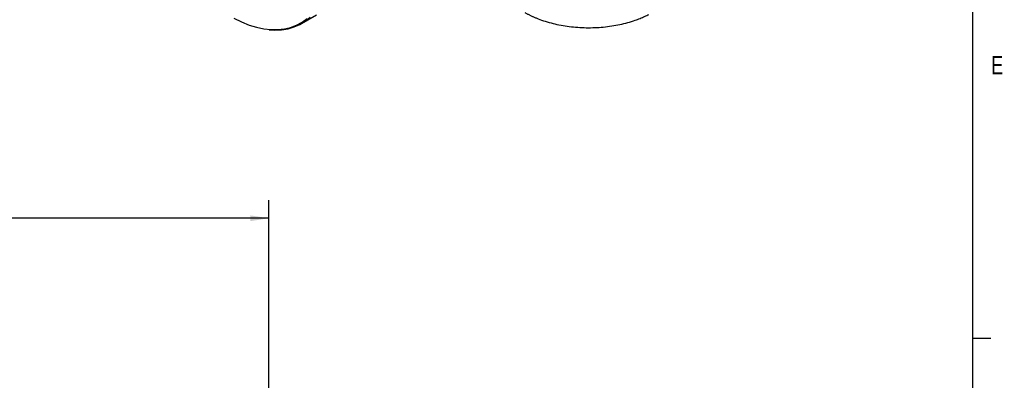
# Model space of a CAD drawing. Header units: inches. Extents: x 0.3 to 34.1, y 0.2 to 21.7.
# Tile 21 of 25: x 26.9 to 33.7, y 14.1 to 16.6. Entities that reach past the tile are written whole.
import ezdxf

# ---------------------------------------------------------------- set-up
doc = ezdxf.new("R2010")
doc.units = ezdxf.units.IN
doc.header["$MEASUREMENT"] = 0
doc.layers.add('SLD-0', color=7, linetype='Continuous', lineweight=25)
doc.styles.add('SLDTEXTSTYLE0', font='TXT', dxfattribs={"width": 0.75})
doc.dimstyles.new('SLDDIMSTYLE0', dxfattribs={"dimtxt": 0.125, "dimasz": 0.13, "dimexe": 0, "dimexo": 0.0625, "dimgap": 0.03125, "dimtad": 0, "dimtih": 1, "dimtoh": 1, "dimlfac": 0.8, "dimrnd": 1e-09, "dimzin": 12, "dimdsep": 46, "dimtxsty": 'SLDTEXTSTYLE0', "dimsah": 1, "dimcen": 0.09, "dimadec": 0, "dimazin": 3, "dimtfac": 1, "dimtofl": 0, "dimtmove": 0, "dimatfit": 3, "dimfxl": 1, "dimfrac": 2, "dimtolj": 1, "dimtzin": 12, "dimarcsym": 0})

# ---------------------------------------------------------------- blocks, each defined once
blk = doc.blocks.new('_D_9')
at = {"layer": 'SLD-0'}
for p, q in [((26.0712, 15.4232), (26.0331, 15.4232)), ((26.0331, 15.4232), (26.0331, 15.2247)), ((26.5791, 15.4232), (26.6172, 15.4232)), ((26.6172, 15.4232), (26.6172, 15.2247)), ((28.6456, 10.8622), (28.6456, 15.3681)), ((23.5925, 15.2431), (25.9235, 15.2431)), ((26.0331, 15.2247), (26.0712, 15.2247)), ((26.6172, 15.2247), (26.5791, 15.2247)), ((28.6456, 15.2431), (26.7268, 15.2431))]:
    blk.add_line(p, q, dxfattribs=at)
for points in [[(23.5925, 15.2431), (23.7225, 15.2231), (23.7225, 15.2631)], [(28.6456, 15.2431), (28.5156, 15.2631), (28.5156, 15.2231)]]:
    blk.add_solid(points, dxfattribs=at)
at = {"layer": 'SLD-0', "char_height": 0.125, "attachment_point": 1, "style": 'SLDTEXTSTYLE0'}
for s, insert in [('102.68', (26.0712, 15.3859)), ('4.04', (26.1635, 15.1988))]:
    blk.add_mtext(s, dxfattribs=dict(at, insert=insert))

msp = doc.modelspace()

# ---------------------------------------------------------------- linework, layer by layer
at = {"color": 7, "linetype": 'Continuous', "lineweight": 25}
msp.add_line((28.8713, 16.5937), (28.9745, 16.6533), dxfattribs=at)
at = {"color": 7, "linetype": 'Continuous', "lineweight": 25, "flags": 128}
for points in [[(28.4021, 16.6297), (28.455, 16.6039), (28.5074, 16.5829), (28.5591, 16.5671), (28.6096, 16.5564), (28.6589, 16.5509), (28.7064, 16.5506), (28.752, 16.5556), (28.7954, 16.5658), (28.8363, 16.5811), (28.8746, 16.6015), (28.9099, 16.6269)], [(28.648, 16.5496), (28.6872, 16.5476), (28.7335, 16.5498), (28.7778, 16.5571), (28.8199, 16.5696), (28.8593, 16.5871), (28.8961, 16.6095), (28.9299, 16.6367)]]:
    msp.add_lwpolyline(points, dxfattribs=at)
at = {"color": 7, "linetype": 'Continuous', "lineweight": 25}
msp.add_open_spline([(30.4184, 16.6698), (30.4209, 16.6683), (30.426, 16.6654), (30.4339, 16.6611), (30.4418, 16.6569), (30.4499, 16.6528), (30.4581, 16.6487), (30.4664, 16.6448), (30.4748, 16.6409), (30.4833, 16.6371), (30.492, 16.6334), (30.5008, 16.6298), (30.523, 16.6209), (30.5598, 16.6079), (30.6132, 16.5929), (30.6688, 16.5809), (30.7261, 16.572), (30.7847, 16.5662), (30.8439, 16.5637), (30.9033, 16.5644), (30.9623, 16.5684), (31.0203, 16.5756), (31.0769, 16.5859), (31.1316, 16.5993), (31.1723, 16.612), (31.2002, 16.6221), (31.2166, 16.6284), (31.2327, 16.6351), (31.2483, 16.642), (31.2637, 16.6492), (31.2736, 16.6543), (31.2785, 16.6568)], degree=3, knots=[0, 0, 0, 0, 0.0113913, 0.0227675, 0.034132, 0.0454882, 0.0568395, 0.0681893, 0.079541, 0.090898, 0.1022636, 0.1136413, 0.1250345, 0.1875233, 0.2500236, 0.3125124, 0.3750127, 0.4375015, 0.5000018, 0.5624906, 0.6249909, 0.6874797, 0.74998, 0.8124688, 0.8749691, 0.8958409, 0.9166714, 0.9374817, 0.9582926, 0.9791251, 1, 1, 1, 1], dxfattribs=at)
at = {"layer": 'SLD-0'}
for p, q in [((33.5229, 0.4106), (33.5229, 21.4106)), ((33.5229, 14.4106), (33.6479, 14.4106))]:
    msp.add_line(p, q, dxfattribs=at)

# ---------------------------------------------------------------- texts
at = {"color": 7, "linetype": 'Continuous', "lineweight": 0, "insert": (33.6495, 16.3669), "char_height": 0.125, "attachment_point": 1, "style": 'SLDTEXTSTYLE0'}
msp.add_mtext('E', dxfattribs=at)

# ---------------------------------------------------------------- dimensions: what is measured, and where the dimension line sits
at = {"layer": 'SLD-0'}
dim = msp.add_linear_dim(base=(23.5925, 15.2431), p1=(28.6456, 10.8122), p2=(23.5925, 15.934), dimstyle='SLDDIMSTYLE0', dxfattribs=at)
dim.commit()
dim.dimension.update_dxf_attribs({"geometry": '_D_9', "text_midpoint": (26.3251, 15.2431), "dimtype": 160})

doc.saveas('drawing.dxf')
